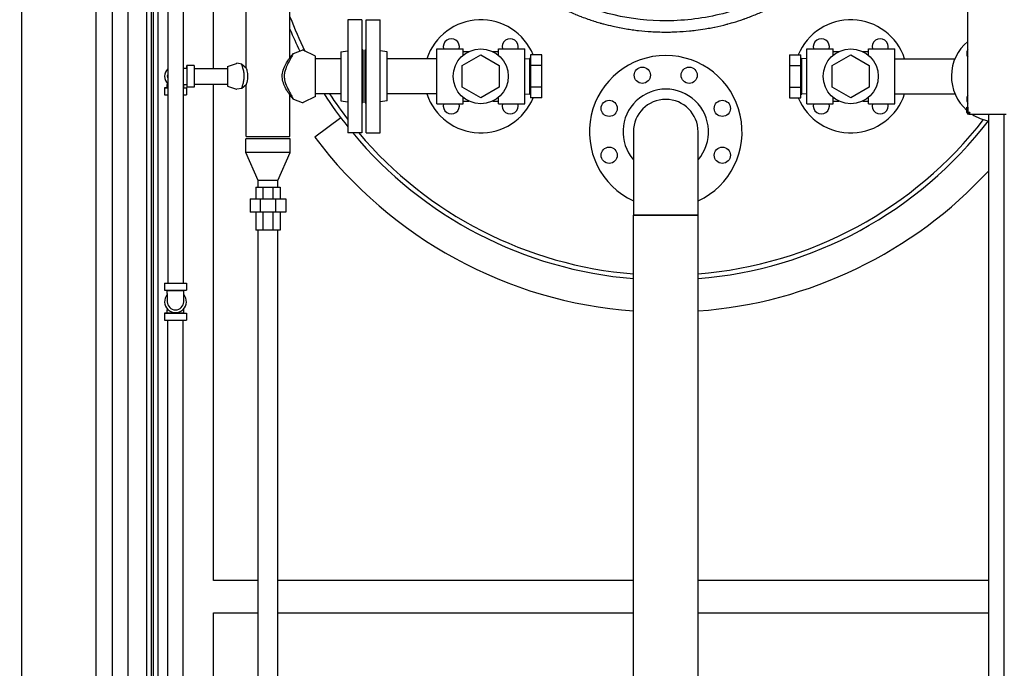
# Model space of a CAD drawing. Header units: inches. Extents: x 36 to 1719, y -84 to 1122.
# Tile 54 of 256: x 333 to 386, y 346 to 381. Entities that reach past the tile are written whole.
import ezdxf

# ---------------------------------------------------------------- set-up
doc = ezdxf.new("R2010")
doc.units = ezdxf.units.IN
doc.header["$LTSCALE"] = 48
doc.header["$MEASUREMENT"] = 0
doc.layers.add('Dimension (ANSI)', color=7, linetype='Continuous', lineweight=25)
doc.layers.add('Visible (ANSI)', color=7, linetype='Continuous', lineweight=30)
doc.styles.add('Note Text (ANSI)', font='tahoma.ttf')
doc.dimstyles.new('Architectural (ANSI)', dxfattribs={"dimscale": 48, "dimtxt": 0.125, "dimasz": 0.098425, "dimexe": 0.125, "dimexo": 0.0625, "dimgap": 0.031496, "dimtad": 0, "dimtih": 1, "dimtoh": 1, "dimdec": 4, "dimrnd": 1e-08, "dimzin": 3, "dimdsep": 46, "dimlunit": 4, "dimtxsty": 'Note Text (ANSI)', "dimcen": 0.09, "dimdle": 0.393701, "dimclrd": 256, "dimclre": 256, "dimclrt": 256, "dimadec": 0, "dimazin": 3, "dimtfac": 0.96, "dimtofl": 0, "dimtmove": 0, "dimatfit": 3, "dimfxl": 1, "dimfrac": 2, "dimtolj": 1, "dimtzin": 12, "dimlwd": -1, "dimlwe": -1, "dimarcsym": 0})

# ---------------------------------------------------------------- blocks, each defined once
blk = doc.blocks.new('*D14')
at = {"layer": 'Defpoints', "color": 0, "transparency": 16777216}
for p in [(253.414, 551.717), (119.711, 239.148), (347.163, 239.148)]:
    blk.add_point(p, dxfattribs=at)
at = {"layer": 'Dimension (ANSI)', "transparency": 16777216}
for p, q in [((250.414, 551.717), (113.711, 551.717)), ((119.711, 546.993), (119.711, 398.948)), ((119.711, 243.872), (119.711, 388.349)), ((344.163, 239.148), (113.711, 239.148))]:
    blk.add_line(p, q, dxfattribs=at)
for points in [[(118.924, 546.993), (120.499, 546.993), (119.711, 551.717)], [(118.924, 243.872), (120.499, 243.872), (119.711, 239.148)]]:
    blk.add_solid(points, dxfattribs=at)
at = {"layer": 'Dimension (ANSI)', "transparency": 16777216, "insert": (99.753, 397.437), "char_height": 6, "attachment_point": 1, "style": 'Note Text (ANSI)'}
blk.add_mtext('\\A1;26\'-0 9/16"', dxfattribs=at)

msp = doc.modelspace()

# ---------------------------------------------------------------- linework, layer by layer
at = {"layer": 'Visible (ANSI)'}
for p, q in [((384.4929, 375.97193), (384.4929, 401.87193)), ((343.7254, 378.34193), (343.7254, 399.50193)), ((345.4754, 378.37505), (345.4754, 399.4688)), ((338.2429, 398.92193), (338.2429, 335.92193)), ((339.0829, 398.92193), (339.0829, 335.92193)), ((341.2429, 398.92193), (341.2429, 366.73943)), ((342.0829, 398.92193), (342.0829, 366.73943)), ((347.8504, 378.92256), (347.8504, 398.92129)), ((333.3504, 331.54693), (333.3504, 390.26568)), ((337.3504, 390.26568), (337.3504, 333.92193)), ((340.1004, 390.26568), (340.1004, 336.81693)), ((340.3504, 390.26568), (340.3504, 336.81693)), ((340.4754, 336.81693), (340.4754, 390.26568)), ((340.7254, 336.81693), (340.7254, 390.26568)), ((351.7279, 380.98193), (350.9779, 380.98193)), ((350.9779, 380.98193), (350.9779, 374.86193)), ((351.7279, 380.98193), (351.7279, 374.86193)), ((351.9729, 380.98193), (352.7229, 380.98193)), ((351.9729, 374.86193), (351.9729, 380.98193)), ((352.7229, 374.86193), (352.7229, 380.98193)), ((347.8793, 378.95801), (348.03433, 379.15157)), ((348.03433, 379.15157), (348.51724, 379.33991)), ((349.2254, 379.01693), (348.56271, 379.33811)), ((349.2254, 376.82693), (349.2254, 379.01693)), ((350.5979, 379.25027), (350.9779, 379.29693)), ((350.5979, 379.25027), (350.5979, 376.59359)), ((351.7879, 379.36193), (351.7279, 379.36193)), ((351.7879, 379.36193), (351.7879, 376.48193)), ((351.9129, 379.36193), (351.9729, 379.36193)), ((351.9129, 376.48193), (351.9129, 379.36193)), ((353.1029, 379.25027), (352.7229, 379.29693)), ((353.1029, 376.59359), (353.1029, 379.25027)), ((355.7829, 379.40693), (357.2109, 379.40693)), ((355.7829, 376.43693), (355.7829, 379.40693)), ((357.1629, 378.49928), (358.1629, 379.07663)), ((357.2109, 379.06163), (357.2109, 379.40693)), ((357.2109, 379.25843), (357.51561, 379.25843)), ((358.1629, 379.07663), (359.1629, 378.49928)), ((358.8102, 379.25843), (359.1149, 379.25843)), ((359.1149, 379.40693), (360.5429, 379.40693)), ((359.1149, 379.06163), (359.1149, 379.40693)), ((360.5429, 376.43693), (360.5429, 379.40693)), ((361.4729, 379.07663), (360.8529, 379.07663)), ((360.8529, 379.07663), (360.8529, 378.49928)), ((361.4729, 378.49928), (361.4729, 379.07663)), ((374.8529, 379.07663), (375.4729, 379.07663)), ((374.8529, 379.07663), (374.8529, 378.49928)), ((375.4729, 378.49928), (375.4729, 379.07663)), ((375.7829, 379.40693), (377.2109, 379.40693)), ((375.7829, 376.43693), (375.7829, 379.40693)), ((377.1629, 378.49928), (378.1629, 379.07663)), ((377.2109, 379.06163), (377.2109, 379.40693)), ((377.2109, 379.25843), (377.51561, 379.25843)), ((378.1629, 379.07663), (379.1629, 378.49928)), ((378.8102, 379.25843), (379.1149, 379.25843)), ((379.1149, 379.40693), (380.5429, 379.40693)), ((379.1149, 379.06163), (379.1149, 379.40693)), ((380.5429, 376.43693), (380.5429, 379.40693)), ((342.2689, 378.36493), (342.2829, 378.51043)), ((342.6629, 378.51043), (342.2829, 378.51043)), ((342.2829, 378.51043), (342.2829, 377.33343)), ((342.6629, 378.51043), (342.6629, 377.33343)), ((344.4754, 378.45093), (344.96607, 378.62346)), ((344.4754, 378.45093), (344.4754, 377.39293)), ((345.24015, 378.57627), (344.98055, 378.62458)), ((345.24015, 378.57627), (345.4754, 378.37505)), ((350.5979, 378.87193), (349.2254, 378.87193)), ((355.7829, 378.87193), (353.1029, 378.87193)), ((357.1629, 377.34458), (357.1629, 378.49928)), ((359.1629, 378.49928), (359.1629, 377.34458)), ((360.5429, 378.87038), (360.79956, 378.8784)), ((360.8529, 378.8784), (360.79956, 378.8784)), ((360.79956, 378.8784), (360.79956, 376.96545)), ((360.8529, 378.49928), (360.8529, 377.34458)), ((361.4729, 378.49928), (360.8529, 378.49928)), ((361.4729, 377.34458), (361.4729, 378.49928)), ((374.8529, 378.49928), (375.4729, 378.49928)), ((374.8529, 378.49928), (374.8529, 377.34458)), ((375.4729, 378.8784), (375.52625, 378.8784)), ((375.4729, 377.34458), (375.4729, 378.49928)), ((375.7829, 378.87038), (375.52625, 378.8784)), ((375.52625, 376.96545), (375.52625, 378.8784)), ((377.1629, 377.34458), (377.1629, 378.49928)), ((379.1629, 378.49928), (379.1629, 377.34458)), ((380.5429, 378.87193), (383.79544, 378.87193)), ((342.1059, 378.36493), (342.0829, 378.36493)), ((342.1059, 378.36493), (342.2689, 378.36493)), ((342.2689, 378.36493), (342.2689, 377.47893)), ((342.6629, 378.34193), (344.4754, 378.34193)), ((341.2199, 377.53452), (341.2199, 377.47893)), ((341.2199, 377.31593), (341.2199, 377.47893)), ((342.0829, 377.47893), (342.1059, 377.47893)), ((342.1059, 377.47893), (342.2689, 377.47893)), ((342.1059, 377.31593), (342.1059, 377.47893)), ((342.2689, 377.47893), (342.2829, 377.33343)), ((342.6629, 377.50193), (344.4754, 377.50193)), ((343.7254, 350.67193), (343.7254, 377.50193)), ((344.4754, 377.39293), (344.96607, 377.22039)), ((345.4754, 377.4688), (345.24015, 377.26758)), ((345.4754, 374.67193), (345.4754, 377.4688)), ((341.2199, 377.31593), (341.0744, 377.30193)), ((341.0744, 377.30193), (341.0744, 376.92193)), ((341.0744, 377.30193), (341.2429, 377.30193)), ((341.0744, 376.92193), (341.2429, 376.92193)), ((341.2199, 377.31593), (341.2429, 377.31593)), ((342.0829, 377.31593), (342.1059, 377.31593)), ((342.0829, 377.30193), (342.2514, 377.30193)), ((342.0829, 376.92193), (342.2514, 376.92193)), ((342.1059, 377.31593), (342.2514, 377.30193)), ((342.2514, 377.30193), (342.2514, 376.92193)), ((342.6629, 377.33343), (342.2829, 377.33343)), ((345.24015, 377.26758), (344.98055, 377.21928)), ((347.8504, 374.67193), (347.8504, 376.92129)), ((348.03433, 376.69229), (347.8793, 376.88585)), ((349.2254, 376.82693), (348.56271, 376.50575)), ((350.5979, 376.97193), (349.2254, 376.97193)), ((355.7829, 376.97193), (353.1029, 376.97193)), ((358.1629, 376.76723), (357.1629, 377.34458)), ((359.1629, 377.34458), (358.1629, 376.76723)), ((360.5429, 376.97347), (360.79956, 376.96545)), ((360.8529, 376.96545), (360.79956, 376.96545)), ((360.8529, 377.34458), (360.8529, 376.76723)), ((361.4729, 377.34458), (360.8529, 377.34458)), ((361.4729, 376.76723), (361.4729, 377.34458)), ((374.8529, 377.34458), (375.4729, 377.34458)), ((374.8529, 377.34458), (374.8529, 376.76723)), ((375.4729, 376.76723), (375.4729, 377.34458)), ((375.4729, 376.96545), (375.52625, 376.96545)), ((375.7829, 376.97347), (375.52625, 376.96545)), ((378.1629, 376.76723), (377.1629, 377.34458)), ((379.1629, 377.34458), (378.1629, 376.76723)), ((380.5429, 376.97193), (383.79544, 376.97193)), ((348.03433, 376.69229), (348.51724, 376.50394)), ((350.5979, 376.59359), (350.9779, 376.54693)), ((351.7879, 376.48193), (351.7279, 376.48193)), ((351.9129, 376.48193), (351.9729, 376.48193)), ((353.1029, 376.59359), (352.7229, 376.54693)), ((355.7829, 376.43693), (357.2109, 376.43693)), ((357.2109, 376.43693), (357.2109, 376.78223)), ((357.2109, 376.58543), (357.51561, 376.58543)), ((358.8102, 376.58543), (359.1149, 376.58543)), ((359.1149, 376.43693), (359.1149, 376.78223)), ((359.1149, 376.43693), (360.5429, 376.43693)), ((361.4729, 376.76723), (360.8529, 376.76723)), ((374.8529, 376.76723), (375.4729, 376.76723)), ((375.7829, 376.43693), (377.2109, 376.43693)), ((377.2109, 376.43693), (377.2109, 376.78223)), ((377.2109, 376.58543), (377.51561, 376.58543)), ((378.8102, 376.58543), (379.1149, 376.58543)), ((379.1149, 376.43693), (379.1149, 376.78223)), ((379.1149, 376.43693), (380.5429, 376.43693)), ((384.4419, 376.24693), (384.4919, 376.24693)), ((384.4419, 375.97193), (384.4419, 376.24693)), ((384.4919, 375.97193), (384.4419, 375.97193)), ((384.4919, 376.24693), (384.4919, 375.97193)), ((384.5929, 375.97193), (384.4929, 375.97193)), ((384.6054, 375.92193), (384.5419, 375.92193)), ((384.5419, 375.87193), (384.6054, 375.87193)), ((384.5929, 375.97193), (384.6054, 375.97193)), ((384.6054, 375.87193), (384.6054, 375.97193)), ((384.6054, 375.87193), (386.55581, 375.87193)), ((385.6229, 338.92693), (385.6229, 375.87193)), ((386.4629, 338.92693), (386.4629, 375.87193)), ((350.59292, 375.682), (349.19531, 374.62882)), ((351.7279, 374.86193), (350.9779, 374.86193)), ((351.9729, 374.86193), (352.7229, 374.86193)), ((366.4129, 374.92193), (366.4129, 370.42193)), ((369.9129, 370.42193), (369.9129, 374.92193)), ((345.4729, 373.79693), (345.4729, 374.54693)), ((347.8529, 374.54693), (345.4729, 374.54693)), ((345.4754, 374.67193), (347.8504, 374.67193)), ((347.8529, 373.79693), (347.8529, 374.54693)), ((346.1379, 372.29693), (345.4729, 373.79693)), ((347.8529, 373.79693), (345.4729, 373.79693)), ((347.1879, 372.29693), (347.8529, 373.79693)), ((346.1379, 371.92193), (346.1379, 372.29693)), ((347.1879, 372.29693), (346.1379, 372.29693)), ((347.1879, 371.92193), (347.1879, 372.29693)), ((346.0133, 371.92193), (346.39383, 371.92193)), ((346.0133, 371.92193), (346.0133, 371.30086)), ((346.39383, 371.30086), (346.39383, 371.92193)), ((346.39383, 371.92193), (346.93198, 371.92193)), ((346.93198, 371.92193), (347.31251, 371.92193)), ((346.93198, 371.92193), (346.93198, 371.30086)), ((347.31251, 371.92193), (347.31251, 371.30086)), ((345.69834, 371.30086), (346.26337, 371.30086)), ((345.69834, 371.30086), (345.69834, 370.57252)), ((346.26337, 370.57252), (346.26337, 371.30086)), ((346.26337, 371.30086), (347.06244, 371.30086)), ((347.06244, 371.30086), (347.62747, 371.30086)), ((347.06244, 371.30086), (347.06244, 370.57252)), ((347.62747, 371.30086), (347.62747, 370.57252)), ((346.26337, 370.57252), (345.69834, 370.57252)), ((346.0133, 370.57252), (346.0133, 369.60795)), ((347.06244, 370.57252), (346.26337, 370.57252)), ((346.39383, 369.60795), (346.39383, 370.57252)), ((346.93198, 370.57252), (346.93198, 369.60795)), ((347.62747, 370.57252), (347.06244, 370.57252)), ((347.31251, 370.57252), (347.31251, 369.60795)), ((369.9129, 370.42193), (366.4129, 370.42193)), ((366.4129, 334.42193), (366.4129, 370.42193)), ((366.4129, 370.42193), (369.9129, 370.42193)), ((369.9129, 334.42193), (369.9129, 370.42193)), ((346.39383, 369.60795), (346.0133, 369.60795)), ((346.1379, 336.81693), (346.1379, 369.60795)), ((346.93198, 369.60795), (346.39383, 369.60795)), ((347.31251, 369.60795), (346.93198, 369.60795)), ((347.1879, 333.18693), (347.1879, 369.60795)), ((341.0744, 366.73943), (341.0744, 366.35943)), ((341.0744, 366.73943), (342.2514, 366.73943)), ((342.2514, 366.73943), (342.2514, 366.35943)), ((341.2199, 366.34543), (341.0744, 366.35943)), ((341.0744, 366.35943), (342.2514, 366.35943)), ((341.2199, 366.34543), (342.1059, 366.34543)), ((341.2199, 366.18243), (341.2199, 366.34543)), ((341.2199, 366.18243), (341.2199, 365.73943)), ((342.1059, 366.34543), (342.2514, 366.35943)), ((342.1059, 366.18243), (342.1059, 366.34543)), ((342.1059, 365.73943), (342.1059, 366.18243)), ((341.2199, 365.13343), (341.0744, 365.11943)), ((341.0744, 365.11943), (341.0744, 364.73943)), ((341.0744, 365.11943), (342.2514, 365.11943)), ((341.2199, 365.35202), (341.2199, 365.29643)), ((341.2199, 365.13343), (341.2199, 365.29643)), ((341.2199, 365.13343), (342.1059, 365.13343)), ((342.1059, 365.29643), (342.1059, 365.35202)), ((342.1059, 365.13343), (342.1059, 365.29643)), ((342.1059, 365.13343), (342.2514, 365.11943)), ((342.2514, 365.11943), (342.2514, 364.73943)), ((341.0744, 364.73943), (342.2514, 364.73943)), ((341.2429, 336.25693), (341.2429, 364.73943)), ((342.0829, 336.25693), (342.0829, 364.73943)), ((346.1379, 350.67193), (343.7254, 350.67193)), ((366.4129, 350.67193), (347.1879, 350.67193)), ((385.6229, 350.67193), (369.9129, 350.67193)), ((343.7254, 348.92193), (346.1379, 348.92193)), ((343.7254, 339.10193), (343.7254, 348.92193)), ((347.1879, 348.92193), (366.4129, 348.92193)), ((369.9129, 348.92193), (385.6229, 348.92193))]:
    msp.add_line(p, q, dxfattribs=at)
for centre, radius in [((358.1629, 377.92193), 1.485), ((378.1629, 377.92193), 1.485), ((366.89622, 377.97997), 0.4375), ((369.42959, 377.97997), 0.4375), ((365.10486, 376.18861), 0.4375), ((371.22095, 376.18861), 0.4375), ((365.10486, 373.65525), 0.4375), ((371.22095, 373.65525), 0.4375)]:
    msp.add_circle(centre, radius, dxfattribs=at)
for centre, radius, start, end in [((368.1629, 388.92193), 21.75, 200.947558, 206.285587), ((358.1629, 377.92193), 3.06, 22.169825, 161.913195), ((378.1629, 377.92193), 3.06, 18.086805, 157.830175), ((368.1629, 388.92193), 22, 202.587288, 205.970042), ((368.1629, 388.92193), 22, 202.587288, 205.970042), ((356.57191, 379.51292), 0.4375, 345.979831, 194.020169), ((359.75389, 379.51292), 0.4375, 345.979831, 194.020169), ((376.57191, 379.51292), 0.4375, 345.979831, 194.020169), ((379.75389, 379.51292), 0.4375, 345.979831, 194.020169), ((386.0429, 377.92193), 2.44, 129.438225, 228.99328), ((348.5379, 379.28693), 0.05688, 64.142453, 111.307286), ((368.1629, 374.92193), 4.125, 295.102721, 244.897279), ((384.80547, 379.15936), 0.375, 146.460145, 213.539855), ((344.9754, 378.59693), 0.02813, 79.459068, 109.373004), ((341.6629, 377.92193), 0.5885, 135.53503, 224.46497), ((341.6629, 377.92193), 0.443, 161.456281, 198.543719), ((344.9754, 377.24693), 0.02813, 250.626996, 280.540932), ((368.1629, 388.92193), 22, 212.900503, 218.635262), ((368.1629, 388.92193), 22, 212.900503, 218.635262), ((368.1629, 388.92193), 21.75, 213.327594, 217.803746), ((358.1629, 377.92193), 3.06, 198.086805, 337.830175), ((368.1629, 374.92193), 2.31, 319.250946, 220.749054), ((378.1629, 377.92193), 3.06, 202.169825, 341.913195), ((384.80547, 376.68449), 0.375, 146.460145, 213.539855), ((348.5379, 376.55693), 0.05688, 248.692714, 295.857547), ((356.57191, 376.33094), 0.4375, 165.979831, 14.020169), ((359.75389, 376.33094), 0.4375, 165.979831, 14.020169), ((368.1629, 374.92193), 1.75, 0, 180), ((368.1629, 374.92193), 1.75, 0, 180), ((376.57191, 376.33094), 0.4375, 165.979831, 14.020169), ((379.75389, 376.33094), 0.4375, 165.979831, 14.020169), ((384.5419, 375.97193), 0.1, 180, 270), ((386.0429, 377.92193), 2.44, 230.531364, 230.561775), ((384.5419, 375.97193), 0.05, 180, 270), ((386.0429, 377.92193), 2.44, 233.051901, 233.904043), ((386.0429, 377.92193), 2.44, 237.157435, 260.088248), ((368.1629, 388.92193), 21.75, 274.614994, 322.177098), ((368.1629, 388.92193), 22, 274.562439, 322.471901), ((368.1629, 388.92193), 22, 274.562439, 322.471901), ((368.1629, 388.92193), 22, 219.724064, 265.437561), ((368.1629, 388.92193), 22, 219.724064, 265.437561), ((368.1629, 388.92193), 21.75, 220.273486, 265.385006), ((368.1629, 388.92193), 23.75, 217, 265.774376), ((368.1629, 388.92193), 23.75, 274.225624, 317.32056), ((341.6629, 365.73943), 0.5885, 138.830136, 41.169864), ((341.6629, 365.73943), 0.443, 180, 0)]:
    msp.add_arc(centre, radius, start, end, dxfattribs=at)
for points, knots in [([(357.89335, 386.75455), (357.90716, 386.7111), (357.92138, 386.66778), (357.936, 386.62459), (357.93863, 386.6168), (357.94128, 386.60902), (357.94394, 386.60124), (357.96079, 386.55198), (357.97817, 386.5029), (357.99606, 386.45399), (357.99907, 386.44575), (358.0021, 386.43751), (358.00515, 386.42927), (358.044, 386.32422), (358.08522, 386.22002), (358.12871, 386.11682), (358.13259, 386.10761), (358.1365, 386.09841), (358.14041, 386.08921), (358.16022, 386.04273), (358.18049, 385.99646), (358.20121, 385.9504), (358.20555, 385.94074), (358.20992, 385.93108), (358.21431, 385.92143), (358.28538, 385.76518), (358.36165, 385.61145), (358.4427, 385.46066), (358.44841, 385.45004), (358.45414, 385.43943), (358.4599, 385.42884), (358.5124, 385.33222), (358.56686, 385.23683), (358.62314, 385.14277), (358.62956, 385.13205), (358.63599, 385.12135), (358.64246, 385.11066), (358.69349, 385.02625), (358.746, 384.94293), (358.79987, 384.86076), (358.81436, 384.83865), (358.82894, 384.81663), (358.84363, 384.79469), (358.90094, 384.70907), (358.96, 384.62433), (359.02073, 384.54054), (359.02838, 384.52998), (359.03607, 384.51943), (359.04377, 384.5089), (359.10624, 384.42356), (359.17032, 384.33939), (359.23592, 384.25646), (359.24436, 384.24579), (359.25282, 384.23514), (359.26131, 384.22451), (359.40223, 384.04807), (359.55, 383.87732), (359.70354, 383.7128), (359.71335, 383.70228), (359.72319, 383.69179), (359.73305, 383.68132), (359.80583, 383.60408), (359.87988, 383.52823), (359.95506, 383.45381), (359.96531, 383.44367), (359.97557, 383.43356), (359.98585, 383.42348), (360.07724, 383.33387), (360.17029, 383.24637), (360.26475, 383.16104), (360.33909, 383.09388), (360.4146, 383.02782), (360.49121, 382.96288), (360.50153, 382.95412), (360.51188, 382.94539), (360.52224, 382.93668), (360.60524, 382.86691), (360.6895, 382.79846), (360.77491, 382.73139), (360.78535, 382.72319), (360.7958, 382.71502), (360.80627, 382.70686), (360.90485, 382.63008), (361.00493, 382.55513), (361.10634, 382.48206), (361.1937, 382.41911), (361.28206, 382.35755), (361.37125, 382.29746), (361.38215, 382.29011), (361.39307, 382.28278), (361.404, 382.27548), (361.42002, 382.26478), (361.43606, 382.25412), (361.45213, 382.24351), (361.52852, 382.19307), (361.60549, 382.14369), (361.68297, 382.09539), (361.69394, 382.08854), (361.70493, 382.08172), (361.71592, 382.07493), (361.81235, 382.0153), (361.90956, 381.95731), (362.00743, 381.90099), (362.10654, 381.84395), (362.20665, 381.78843), (362.30766, 381.73443), (362.31816, 381.72883), (362.32866, 381.72323), (362.33918, 381.71766), (362.43163, 381.66862), (362.52484, 381.62087), (362.61872, 381.57442), (362.62897, 381.56935), (362.63922, 381.5643), (362.64948, 381.55926), (362.84982, 381.46089), (363.05317, 381.36841), (363.25882, 381.28193), (363.26849, 381.27786), (363.27817, 381.27381), (363.28785, 381.26977), (363.38711, 381.22834), (363.4869, 381.1883), (363.58713, 381.14966), (363.59637, 381.14609), (363.60562, 381.14254), (363.61487, 381.139), (363.72868, 381.09545), (363.84304, 381.0537), (363.95783, 381.01374), (364.05752, 380.97904), (364.15772, 380.94563), (364.25837, 380.91352), (364.26636, 380.91097), (364.27434, 380.90843), (364.28233, 380.9059), (364.38794, 380.87244), (364.49404, 380.84041), (364.60056, 380.80981), (364.60789, 380.80771), (364.61523, 380.80561), (364.62257, 380.80351), (364.68229, 380.78648), (364.74213, 380.76989), (364.80209, 380.75375), (364.96593, 380.70966), (365.13067, 380.66892), (365.29614, 380.63151), (365.30217, 380.63015), (365.3082, 380.62879), (365.31423, 380.62743), (365.42545, 380.60246), (365.53699, 380.57899), (365.64877, 380.55703), (365.65418, 380.55597), (365.65958, 380.55491), (365.66499, 380.55386), (365.78683, 380.53008), (365.90896, 380.5081), (366.03126, 380.4879), (366.13554, 380.47067), (366.24004, 380.45473), (366.34475, 380.44006), (366.34879, 380.4395), (366.35284, 380.43893), (366.35689, 380.43837), (366.46678, 380.42308), (366.57688, 380.40921), (366.68715, 380.39674), (366.69047, 380.39636), (366.69379, 380.39599), (366.69711, 380.39561), (366.92279, 380.37027), (367.14919, 380.35081), (367.37595, 380.33723), (367.37775, 380.33712), (367.37956, 380.33701), (367.38137, 380.33691), (367.49473, 380.33017), (367.60818, 380.32489), (367.72167, 380.32109), (367.72269, 380.32106), (367.72371, 380.32102), (367.72474, 380.32099), (367.87039, 380.31614), (368.01611, 380.31372), (368.1618, 380.3137), (368.2453, 380.3137), (368.32881, 380.31448), (368.4123, 380.31606), (368.41288, 380.31607), (368.41347, 380.31609), (368.41406, 380.3161), (368.52804, 380.31827), (368.642, 380.32192), (368.75588, 380.32705), (368.75728, 380.32712), (368.75867, 380.32718), (368.76006, 380.32724), (368.98744, 380.33756), (369.21443, 380.35377), (369.44095, 380.3759), (369.44395, 380.37619), (369.44696, 380.37649), (369.44996, 380.37678), (369.56078, 380.38769), (369.67147, 380.40001), (369.782, 380.41375), (369.78573, 380.41422), (369.78947, 380.41468), (369.7932, 380.41515), (369.96018, 380.43606), (370.12678, 380.46021), (370.2928, 380.48761), (370.34828, 380.49676), (370.40372, 380.50629), (370.45911, 380.51618), (370.46414, 380.51707), (370.46916, 380.51797), (370.47418, 380.51888), (370.58121, 380.53811), (370.68804, 380.55872), (370.79462, 380.58071), (370.80017, 380.58185), (370.80572, 380.583), (370.81126, 380.58415), (371.02783, 380.62912), (371.24333, 380.67976), (371.45729, 380.73607), (371.46397, 380.73783), (371.47065, 380.73959), (371.47732, 380.74136), (371.49279, 380.74546), (371.50826, 380.74959), (371.52371, 380.75375), (371.61064, 380.77715), (371.6973, 380.80148), (371.78366, 380.82675), (371.79099, 380.82889), (371.79831, 380.83104), (371.80564, 380.8332), (371.99356, 380.88857), (372.18006, 380.94839), (372.3648, 381.01264), (372.38485, 381.01961), (372.40488, 381.02663), (372.42489, 381.03371), (372.43366, 381.03681), (372.44243, 381.03992), (372.4512, 381.04305), (372.54771, 381.07744), (372.6439, 381.11311), (372.73971, 381.15005), (372.74907, 381.15367), (372.75844, 381.15729), (372.76779, 381.16093), (372.96609, 381.23798), (373.16268, 381.32053), (373.35691, 381.40853), (373.36694, 381.41308), (373.37696, 381.41764), (373.38698, 381.42221), (373.47795, 381.46375), (373.5684, 381.50648), (373.65825, 381.5504), (373.66849, 381.55541), (373.67871, 381.56042), (373.68893, 381.56546), (373.88118, 381.66015), (374.07066, 381.76031), (374.25662, 381.86572), (374.26737, 381.87181), (374.2781, 381.87791), (374.28882, 381.88404), (374.29764, 381.88908), (374.30645, 381.89413), (374.31526, 381.89919), (374.39476, 381.94491), (374.47384, 381.99173), (374.55241, 382.03963), (374.56346, 382.04637), (374.57451, 382.05313), (374.58554, 382.05991), (374.68242, 382.11946), (374.77851, 382.18067), (374.87368, 382.24351), (374.95793, 382.29914), (375.04146, 382.35605), (375.12417, 382.41422), (375.13522, 382.42199), (375.14626, 382.42978), (375.15728, 382.4376), (375.17777, 382.45213), (375.1982, 382.46673), (375.21858, 382.48142), (375.27921, 382.52509), (375.33936, 382.56944), (375.39901, 382.61446), (375.40989, 382.62267), (375.42075, 382.63089), (375.43159, 382.63915), (375.60008, 382.76739), (375.76444, 382.90096), (375.92387, 383.0395), (375.93435, 383.0486), (375.9448, 383.05772), (375.95523, 383.06687), (375.99046, 383.09775), (376.02544, 383.12887), (376.06017, 383.16023), (376.098, 383.19439), (376.13561, 383.22891), (376.17298, 383.26378), (376.18329, 383.2734), (376.19358, 383.28304), (376.20385, 383.29272), (376.35536, 383.43536), (376.50286, 383.58377), (376.64541, 383.73769), (376.65458, 383.74759), (376.66373, 383.75752), (376.67286, 383.76746), (376.73888, 383.8394), (376.80386, 383.91256), (376.86757, 383.98676), (376.87591, 383.99647), (376.88423, 384.0062), (376.89252, 384.01595), (377.03237, 384.18028), (377.16597, 384.3496), (377.29251, 384.52324), (377.2997, 384.53311), (377.30687, 384.543), (377.31402, 384.5529), (377.37145, 384.63243), (377.42739, 384.71286), (377.48179, 384.79411), (377.48532, 384.79938), (377.48884, 384.80466), (377.49236, 384.80994), (377.49942, 384.82054), (377.50646, 384.83115), (377.51348, 384.84179), (377.51755, 384.84797), (377.52161, 384.85415), (377.52567, 384.86033), (377.64168, 385.03729), (377.75147, 385.21974), (377.85402, 385.40704), (377.86015, 385.41825), (377.86627, 385.42948), (377.87235, 385.44072), (377.92169, 385.53189), (377.96932, 385.62419), (378.01512, 385.71753), (378.02042, 385.72832), (378.02569, 385.73913), (378.03094, 385.74996), (378.12726, 385.94861), (378.21532, 386.15191), (378.29427, 386.35899), (378.29766, 386.36787), (378.30103, 386.37676), (378.30438, 386.38565), (378.3421, 386.48575), (378.37774, 386.58684), (378.41104, 386.68827), (378.41354, 386.69588), (378.41603, 386.7035), (378.4185, 386.71112), (378.42369, 386.7271), (378.42882, 386.74308), (378.4339, 386.75908), (378.49617, 386.95543), (378.55035, 387.1549), (378.59591, 387.35659), (378.59725, 387.36253), (378.59858, 387.36847), (378.59991, 387.37441), (378.62366, 387.48083), (378.64501, 387.58786), (378.66391, 387.69537), (378.66482, 387.70059), (378.66574, 387.70582), (378.66664, 387.71105), (378.69582, 387.87922), (378.71898, 388.04854), (378.73599, 388.21848), (378.73632, 388.22179), (378.73665, 388.22509), (378.73697, 388.22839), (378.7426, 388.28539), (378.74753, 388.34246), (378.75177, 388.39958), (378.75195, 388.40207), (378.75213, 388.40456), (378.75232, 388.40705), (378.76098, 388.52551), (378.76666, 388.64416), (378.76933, 388.76284), (378.76935, 388.7636), (378.76937, 388.76436), (378.76939, 388.76513), (378.7706, 388.81985), (378.77118, 388.87458), (378.77112, 388.92929), (378.77112, 388.93431), (378.77111, 388.93933), (378.77109, 388.94435), (378.77071, 389.06349), (378.76731, 389.18297), (378.76085, 389.30266), (378.76073, 389.30482), (378.76061, 389.30699), (378.76049, 389.30915), (378.75733, 389.36666), (378.75346, 389.42417), (378.7489, 389.48154), (378.74864, 389.48486), (378.74837, 389.48818), (378.7481, 389.49149), (378.73871, 389.60754), (378.72647, 389.72317), (378.71142, 389.83826), (378.71076, 389.84338), (378.71008, 389.84849), (378.7094, 389.85361), (378.70219, 389.90783), (378.69437, 389.96193), (378.68593, 390.0159), (378.68503, 390.02162), (378.68413, 390.02735), (378.68322, 390.03307), (378.66531, 390.14578), (378.64472, 390.25788), (378.62152, 390.36925), (378.62019, 390.37563), (378.61885, 390.38201), (378.61751, 390.38839), (378.60647, 390.44068), (378.59485, 390.49281), (378.58267, 390.54477), (378.58111, 390.55143), (378.57954, 390.55809), (378.57796, 390.56474), (378.55177, 390.67501), (378.52304, 390.78449), (378.49184, 390.89305), (378.48977, 390.90025), (378.48769, 390.90745), (378.4856, 390.91464), (378.47091, 390.96518), (378.45568, 391.01551), (378.43994, 391.06563), (378.4376, 391.07306), (378.43526, 391.08048), (378.4329, 391.0879), (378.4321, 391.09042), (378.4313, 391.09294), (378.4305, 391.09546), (378.37897, 391.25705), (378.32168, 391.41743), (378.2588, 391.57611), (378.25541, 391.58467), (378.252, 391.59322), (378.24857, 391.60177), (378.20717, 391.70516), (378.16339, 391.80781), (378.11732, 391.9096), (378.1129, 391.91936), (378.10846, 391.92912), (378.104, 391.93886), (378.00825, 392.14805), (377.9034, 392.3522), (377.79053, 392.55053), (377.78422, 392.56163), (377.77788, 392.57272), (377.77151, 392.58378), (377.7183, 392.67625), (377.66335, 392.76744), (377.60678, 392.85728), (377.59995, 392.86813), (377.5931, 392.87896), (377.58622, 392.88977), (377.56627, 392.92112), (377.54612, 392.95231), (377.52579, 392.98333), (377.51028, 393.007), (377.49465, 393.03056), (377.47892, 393.05403), (377.38918, 393.18788), (377.29529, 393.31942), (377.19757, 393.44835), (377.18989, 393.45848), (377.18219, 393.46859), (377.17447, 393.47868), (377.10897, 393.56429), (377.04179, 393.64873), (376.97302, 393.73192), (376.9647, 393.74199), (376.95636, 393.75204), (376.94799, 393.76207), (376.80086, 393.93845), (376.64656, 394.10919), (376.48647, 394.27343), (376.47667, 394.28349), (376.46684, 394.29353), (376.45699, 394.30354), (376.38097, 394.38082), (376.30373, 394.45657), (376.22542, 394.53077), (376.21513, 394.54052), (376.20482, 394.55024), (376.1945, 394.55993), (376.14909, 394.60256), (376.10333, 394.64468), (376.05724, 394.68626), (375.93136, 394.79985), (375.8022, 394.91026), (375.67015, 395.01731), (375.65968, 395.0258), (375.64919, 395.03427), (375.63868, 395.04272), (375.55259, 395.11193), (375.46529, 395.17971), (375.3769, 395.24604), (375.36627, 395.25401), (375.35563, 395.26197), (375.34497, 395.2699), (375.30334, 395.30088), (375.26147, 395.33153), (375.21938, 395.36186), (375.10571, 395.44376), (374.99039, 395.52328), (374.87368, 395.60035), (374.8437, 395.62014), (374.81363, 395.63977), (374.78347, 395.65924), (374.77254, 395.6663), (374.76159, 395.67334), (374.75064, 395.68036), (374.66292, 395.73653), (374.57447, 395.79133), (374.4854, 395.84474), (374.4745, 395.85128), (374.46359, 395.85779), (374.45267, 395.86429), (374.40687, 395.89153), (374.36091, 395.91841), (374.31481, 395.94492), (374.16792, 396.02938), (374.0188, 396.11054), (373.86781, 396.1883), (373.85738, 396.19367), (373.84695, 396.19902), (373.8365, 396.20436), (373.74139, 396.25296), (373.64555, 396.30021), (373.54907, 396.3461), (373.53887, 396.35095), (373.52867, 396.35578), (373.51847, 396.3606), (373.31282, 396.45766), (373.10429, 396.54855), (372.89363, 396.6332), (372.88412, 396.63702), (372.87461, 396.64083), (372.8651, 396.64462), (372.76309, 396.6853), (372.6606, 396.72452), (372.55771, 396.76228), (372.54875, 396.76557), (372.53979, 396.76885), (372.53082, 396.77212), (372.47567, 396.79221), (372.4204, 396.81188), (372.36504, 396.83114), (372.20179, 396.88791), (372.03719, 396.94122), (371.87146, 396.99106), (371.86389, 396.99334), (371.85631, 396.99561), (371.84873, 396.99787), (371.74084, 397.03009), (371.63248, 397.06083), (371.52371, 397.0901), (371.52311, 397.09026), (371.52251, 397.09042), (371.52192, 397.09059), (371.51495, 397.09246), (371.50798, 397.09433), (371.50101, 397.09619), (371.27947, 397.15536), (371.05623, 397.20843), (370.83182, 397.25542), (370.82602, 397.25663), (370.82022, 397.25784), (370.81442, 397.25905), (370.70732, 397.28132), (370.59995, 397.3022), (370.49237, 397.3217), (370.48724, 397.32263), (370.48211, 397.32355), (370.47699, 397.32447), (370.41543, 397.33555), (370.3538, 397.34618), (370.29212, 397.35636), (370.13083, 397.38297), (369.96903, 397.40651), (369.80688, 397.42698), (369.80332, 397.42743), (369.79976, 397.42788), (369.79619, 397.42833), (369.68479, 397.44231), (369.57325, 397.45483), (369.46152, 397.46593), (369.45883, 397.4662), (369.45613, 397.46646), (369.45344, 397.46673), (369.22533, 397.48923), (368.99649, 397.50575), (368.7673, 397.51628), (368.76624, 397.51633), (368.76518, 397.51638), (368.76412, 397.51643), (368.64919, 397.52168), (368.53417, 397.52542), (368.41912, 397.52766), (368.41882, 397.52767), (368.41851, 397.52767), (368.41821, 397.52768), (368.33335, 397.52932), (368.24847, 397.53015), (368.1636, 397.53015), (368.16337, 397.53015), (368.16314, 397.53015), (368.1629, 397.53015)], [0, 0, 0, 0, 0.002224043, 0.002224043, 0.002224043, 0.002624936, 0.002624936, 0.002624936, 0.005164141, 0.005164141, 0.005164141, 0.005592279, 0.005592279, 0.005592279, 0.011053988, 0.011053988, 0.011053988, 0.011541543, 0.011541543, 0.011541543, 0.014005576, 0.014005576, 0.014005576, 0.014522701, 0.014522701, 0.014522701, 0.022898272, 0.022898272, 0.022898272, 0.0234883, 0.0234883, 0.0234883, 0.02886948, 0.02886948, 0.02886948, 0.029482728, 0.029482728, 0.029482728, 0.034326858, 0.034326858, 0.034326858, 0.035629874, 0.035629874, 0.035629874, 0.040715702, 0.040715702, 0.040715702, 0.041356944, 0.041356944, 0.041356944, 0.046555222, 0.046555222, 0.046555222, 0.047224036, 0.047224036, 0.047224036, 0.058326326, 0.058326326, 0.058326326, 0.059035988, 0.059035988, 0.059035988, 0.064273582, 0.064273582, 0.064273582, 0.064986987, 0.064986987, 0.064986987, 0.071327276, 0.071327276, 0.071327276, 0.076316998, 0.076316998, 0.076316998, 0.07698963, 0.07698963, 0.07698963, 0.0823757, 0.0823757, 0.0823757, 0.083033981, 0.083033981, 0.083033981, 0.089230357, 0.089230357, 0.089230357, 0.094568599, 0.094568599, 0.094568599, 0.095221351, 0.095221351, 0.095221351, 0.096177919, 0.096177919, 0.096177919, 0.100724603, 0.100724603, 0.100724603, 0.101368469, 0.101368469, 0.101368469, 0.107015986, 0.107015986, 0.107015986, 0.112735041, 0.112735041, 0.112735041, 0.113329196, 0.113329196, 0.113329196, 0.11855404, 0.11855404, 0.11855404, 0.119124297, 0.119124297, 0.119124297, 0.130256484, 0.130256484, 0.130256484, 0.130779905, 0.130779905, 0.130779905, 0.136147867, 0.136147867, 0.136147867, 0.136642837, 0.136642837, 0.136642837, 0.142733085, 0.142733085, 0.142733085, 0.148022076, 0.148022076, 0.148022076, 0.148441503, 0.148441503, 0.148441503, 0.153987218, 0.153987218, 0.153987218, 0.15436906, 0.15436906, 0.15436906, 0.157476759, 0.157476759, 0.157476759, 0.165968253, 0.165968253, 0.165968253, 0.166277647, 0.166277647, 0.166277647, 0.171984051, 0.171984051, 0.171984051, 0.172259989, 0.172259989, 0.172259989, 0.178478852, 0.178478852, 0.178478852, 0.183780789, 0.183780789, 0.183780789, 0.18398582, 0.18398582, 0.18398582, 0.189549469, 0.189549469, 0.189549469, 0.189716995, 0.189716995, 0.189716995, 0.201102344, 0.201102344, 0.201102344, 0.201193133, 0.201193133, 0.201193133, 0.206884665, 0.206884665, 0.206884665, 0.206935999, 0.206935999, 0.206935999, 0.214240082, 0.214240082, 0.214240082, 0.218425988, 0.218425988, 0.218425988, 0.218455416, 0.218455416, 0.218455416, 0.224170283, 0.224170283, 0.224170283, 0.224240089, 0.224240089, 0.224240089, 0.235651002, 0.235651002, 0.235651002, 0.235802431, 0.235802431, 0.235802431, 0.241385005, 0.241385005, 0.241385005, 0.241573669, 0.241573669, 0.241573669, 0.250008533, 0.250008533, 0.250008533, 0.252827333, 0.252827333, 0.252827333, 0.253083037, 0.253083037, 0.253083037, 0.258530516, 0.258530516, 0.258530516, 0.258814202, 0.258814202, 0.258814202, 0.269885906, 0.269885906, 0.269885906, 0.270231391, 0.270231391, 0.270231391, 0.271032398, 0.271032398, 0.271032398, 0.275537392, 0.275537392, 0.275537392, 0.27591954, 0.27591954, 0.27591954, 0.285727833, 0.285727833, 0.285727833, 0.286791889, 0.286791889, 0.286791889, 0.287258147, 0.287258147, 0.287258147, 0.292391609, 0.292391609, 0.292391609, 0.292893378, 0.292893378, 0.292893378, 0.303526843, 0.303526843, 0.303526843, 0.304075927, 0.304075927, 0.304075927, 0.309062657, 0.309062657, 0.309062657, 0.309630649, 0.309630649, 0.309630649, 0.320315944, 0.320315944, 0.320315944, 0.320933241, 0.320933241, 0.320933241, 0.321441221, 0.321441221, 0.321441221, 0.326027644, 0.326027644, 0.326027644, 0.32667279, 0.32667279, 0.32667279, 0.332337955, 0.332337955, 0.332337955, 0.337353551, 0.337353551, 0.337353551, 0.338023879, 0.338023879, 0.338023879, 0.339269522, 0.339269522, 0.339269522, 0.342975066, 0.342975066, 0.342975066, 0.343650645, 0.343650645, 0.343650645, 0.354150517, 0.354150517, 0.354150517, 0.35484037, 0.35484037, 0.35484037, 0.357169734, 0.357169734, 0.357169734, 0.359707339, 0.359707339, 0.359707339, 0.360407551, 0.360407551, 0.360407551, 0.370732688, 0.370732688, 0.370732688, 0.371396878, 0.371396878, 0.371396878, 0.376200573, 0.376200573, 0.376200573, 0.376829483, 0.376829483, 0.376829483, 0.387430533, 0.387430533, 0.387430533, 0.388033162, 0.388033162, 0.388033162, 0.392875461, 0.392875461, 0.392875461, 0.393189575, 0.393189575, 0.393189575, 0.393819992, 0.393819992, 0.393819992, 0.394185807, 0.394185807, 0.394185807, 0.404649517, 0.404649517, 0.404649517, 0.405275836, 0.405275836, 0.405275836, 0.410353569, 0.410353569, 0.410353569, 0.410940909, 0.410940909, 0.410940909, 0.421719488, 0.421719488, 0.421719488, 0.422181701, 0.422181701, 0.422181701, 0.427383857, 0.427383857, 0.427383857, 0.427774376, 0.427774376, 0.427774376, 0.428593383, 0.428593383, 0.428593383, 0.43864736, 0.43864736, 0.43864736, 0.438943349, 0.438943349, 0.438943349, 0.444244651, 0.444244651, 0.444244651, 0.444502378, 0.444502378, 0.444502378, 0.452791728, 0.452791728, 0.452791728, 0.452952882, 0.452952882, 0.452952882, 0.455732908, 0.455732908, 0.455732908, 0.455854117, 0.455854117, 0.455854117, 0.461619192, 0.461619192, 0.461619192, 0.46165627, 0.46165627, 0.46165627, 0.464314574, 0.464314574, 0.464314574, 0.464558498, 0.464558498, 0.464558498, 0.470345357, 0.470345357, 0.470345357, 0.470449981, 0.470449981, 0.470449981, 0.473230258, 0.473230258, 0.473230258, 0.473390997, 0.473390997, 0.473390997, 0.479015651, 0.479015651, 0.479015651, 0.479265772, 0.479265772, 0.479265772, 0.481917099, 0.481917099, 0.481917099, 0.48219846, 0.48219846, 0.48219846, 0.487738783, 0.487738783, 0.487738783, 0.48805628, 0.48805628, 0.48805628, 0.490659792, 0.490659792, 0.490659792, 0.490993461, 0.490993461, 0.490993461, 0.496523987, 0.496523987, 0.496523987, 0.496890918, 0.496890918, 0.496890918, 0.499468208, 0.499468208, 0.499468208, 0.499850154, 0.499850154, 0.499850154, 0.499979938, 0.499979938, 0.499979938, 0.508303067, 0.508303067, 0.508303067, 0.508752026, 0.508752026, 0.508752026, 0.514181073, 0.514181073, 0.514181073, 0.514701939, 0.514701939, 0.514701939, 0.525883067, 0.525883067, 0.525883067, 0.526508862, 0.526508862, 0.526508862, 0.531739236, 0.531739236, 0.531739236, 0.532370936, 0.532370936, 0.532370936, 0.534203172, 0.534203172, 0.534203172, 0.53560091, 0.53560091, 0.53560091, 0.54357444, 0.54357444, 0.54357444, 0.544200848, 0.544200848, 0.544200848, 0.549512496, 0.549512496, 0.549512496, 0.550155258, 0.550155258, 0.550155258, 0.561458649, 0.561458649, 0.561458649, 0.562151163, 0.562151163, 0.562151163, 0.56749686, 0.56749686, 0.56749686, 0.568198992, 0.568198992, 0.568198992, 0.571287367, 0.571287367, 0.571287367, 0.579722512, 0.579722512, 0.579722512, 0.580391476, 0.580391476, 0.580391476, 0.585872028, 0.585872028, 0.585872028, 0.586530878, 0.586530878, 0.586530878, 0.589104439, 0.589104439, 0.589104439, 0.596053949, 0.596053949, 0.596053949, 0.597838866, 0.597838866, 0.597838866, 0.59848592, 0.59848592, 0.59848592, 0.603666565, 0.603666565, 0.603666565, 0.604300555, 0.604300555, 0.604300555, 0.606959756, 0.606959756, 0.606959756, 0.61543175, 0.61543175, 0.61543175, 0.616016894, 0.616016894, 0.616016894, 0.621344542, 0.621344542, 0.621344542, 0.621907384, 0.621907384, 0.621907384, 0.633246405, 0.633246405, 0.633246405, 0.63375808, 0.63375808, 0.63375808, 0.63924385, 0.63924385, 0.63924385, 0.639721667, 0.639721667, 0.639721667, 0.642660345, 0.642660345, 0.642660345, 0.651325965, 0.651325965, 0.651325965, 0.651722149, 0.651722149, 0.651722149, 0.657359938, 0.657359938, 0.657359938, 0.657390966, 0.657390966, 0.657390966, 0.657752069, 0.657752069, 0.657752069, 0.669228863, 0.669228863, 0.669228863, 0.669525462, 0.669525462, 0.669525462, 0.675001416, 0.675001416, 0.675001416, 0.67526241, 0.67526241, 0.67526241, 0.678395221, 0.678395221, 0.678395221, 0.68658714, 0.68658714, 0.68658714, 0.686767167, 0.686767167, 0.686767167, 0.692394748, 0.692394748, 0.692394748, 0.692530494, 0.692530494, 0.692530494, 0.70401964, 0.70401964, 0.70401964, 0.704072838, 0.704072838, 0.704072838, 0.709834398, 0.709834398, 0.709834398, 0.709849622, 0.709849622, 0.709849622, 0.714099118, 0.714099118, 0.714099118, 0.714110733, 0.714110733, 0.714110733, 0.714110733]), ([(358.1629, 388.92193), (358.1629, 388.27813), (358.26016, 387.63454), (358.6385, 386.39509), (358.91822, 385.79914), (359.66578, 384.63977), (360.14679, 384.08283), (361.2925, 383.05721), (361.96685, 382.59625), (363.52714, 381.78521), (364.42906, 381.45643), (366.29118, 381.02524), (367.24981, 380.91858), (369.23463, 380.92568), (370.26056, 381.05588), (372.20047, 381.55524), (373.11611, 381.91966), (374.7977, 382.87026), (375.55924, 383.462), (376.7906, 384.78771), (377.27306, 385.51323), (377.91408, 386.99243), (378.09781, 387.73711), (378.19479, 389.17981), (378.12906, 389.87597), (377.78057, 391.22564), (377.49781, 391.87874), (376.73816, 393.10481), (376.25887, 393.67662), (375.07643, 394.76076), (374.35301, 395.25719), (372.75242, 396.0755), (371.87214, 396.3932), (369.97785, 396.83167), (368.95892, 396.93777), (366.94367, 396.90253), (365.94743, 396.76517), (364.0088, 396.25005), (363.07014, 395.86318), (361.39312, 394.87616), (360.65182, 394.2794), (359.44648, 392.93673), (358.97479, 392.19572), (358.52787, 391.09514), (358.42489, 390.77657), (358.2248, 389.95045), (358.1629, 389.43622), (358.1629, 388.92193)], [-6.28318531, -6.28318531, -6.28318531, -6.28318531, -6.05008592, -6.05008592, -5.81833137, -5.81833137, -5.56784523, -5.56784523, -5.30152743, -5.30152743, -5.00175331, -5.00175331, -4.70778552, -4.70778552, -4.3927688, -4.3927688, -4.08388685, -4.08388685, -3.76720646, -3.76720646, -3.466689, -3.466689, -3.19382672, -3.19382672, -2.94340155, -2.94340155, -2.69253339, -2.69253339, -2.43809371, -2.43809371, -2.15230182, -2.15230182, -1.86005026, -1.86005026, -1.54831825, -1.54831825, -1.24159364, -1.24159364, -0.92300776, -0.92300776, -0.60953006, -0.60953006, -0.30592245, -0.30592245, -0.18621098, -0.18621098, 0, 0, 0, 0]), ([(348.03433, 379.15157), (348.03433, 379.15157), (348.03429, 379.1515), (348.03287, 379.14903), (348.02052, 379.12774), (347.97813, 379.05375), (347.94622, 378.99771), (347.86412, 378.84973), (347.81145, 378.75255), (347.70665, 378.54264), (347.65719, 378.43384), (347.59525, 378.26264), (347.57519, 378.19536), (347.54743, 378.06232), (347.53947, 377.99472), (347.53919, 377.92567), (347.53919, 377.92443), (347.53919, 377.92318), (347.53919, 377.92193)], [9.38040249, 9.38040249, 9.38040249, 9.38040249, 9.41080924, 9.41080924, 9.91683067, 9.91683067, 10.50302242, 10.50302242, 11.25919941, 11.25919941, 12.0584548, 12.0584548, 12.57848366, 12.57848366, 13.10469729, 13.10469729, 13.10469729, 13.11411531, 13.11411531, 13.11411531, 13.11411531]), ([(347.8379, 378.90762), (347.85075, 378.92285), (347.86112, 378.93552), (347.87472, 378.95227), (347.87851, 378.95702), (347.87923, 378.95791), (347.87926, 378.95795), (347.87929, 378.95799), (347.8793, 378.958), (347.8793, 378.95801), (347.8793, 378.95801), (347.8793, 378.95801), (347.8793, 378.95801), (347.8793, 378.95801), (347.8793, 378.95801), (347.8793, 378.95801)], [0, 0, 0, 0, 0.232023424, 0.232023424, 0.450431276, 0.450431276, 0.463254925, 0.463254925, 0.472872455, 0.472872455, 0.474675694, 0.474675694, 0.474854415, 0.474854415, 0.474876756, 0.474876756, 0.474876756, 0.474876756]), ([(347.85039, 378.92255), (347.85757, 378.9312), (347.86356, 378.93852), (347.87472, 378.95227), (347.87851, 378.95702), (347.87926, 378.95796), (347.87926, 378.95796), (347.8793, 378.95801)], [0.080850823, 0.080850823, 0.080850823, 0.080850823, 0.232023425, 0.232023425, 0.450431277, 0.450431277, 0.474887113, 0.474887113, 0.474887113, 0.474887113]), ([(345.37771, 377.92193), (345.37766, 377.9977), (345.37096, 378.07239), (345.34618, 378.22626), (345.32708, 378.30244), (345.29099, 378.42842), (345.27419, 378.47883), (345.25025, 378.54856), (345.24278, 378.569), (345.24034, 378.57574), (345.24015, 378.57627), (345.24015, 378.57627)], [0.05956761, 0.05956761, 0.05956761, 0.05956761, 0.63886837, 0.63886837, 1.31634073, 1.31634073, 1.95572398, 1.95572398, 2.55150995, 2.55150995, 2.66473017, 2.66473017, 2.66473017, 2.66473017]), ([(347.433, 377.92193), (347.433, 377.94861), (347.43406, 377.97525), (347.4406, 378.05845), (347.44967, 378.11391), (347.49096, 378.29025), (347.53767, 378.40515), (347.63654, 378.6068), (347.69019, 378.69671), (347.77319, 378.82371), (347.80475, 378.86654), (347.83024, 378.89843), (347.83442, 378.9035), (347.8379, 378.90762)], [12.04011932, 12.04011932, 12.04011932, 12.04011932, 12.24427925, 12.24427925, 12.67795468, 12.67795468, 13.65632181, 13.65632181, 14.630697, 14.630697, 15.42314292, 15.42314292, 15.6095218, 15.6095218, 15.6095218, 15.6095218]), ([(345.24016, 377.26758), (345.24015, 377.26758), (345.24061, 377.26885), (345.24457, 377.27982), (345.25256, 377.30182), (345.27589, 377.37025), (345.29109, 377.41626), (345.32416, 377.53077), (345.34198, 377.60027), (345.36789, 377.7466), (345.37615, 377.82171), (345.37751, 377.89852), (345.37765, 377.90633), (345.37771, 377.91414), (345.37771, 377.92193)], [7.87242578, 7.87242578, 7.87242578, 7.87242578, 8.04732413, 8.04732413, 8.62130842, 8.62130842, 9.20146664, 9.20146664, 9.83041405, 9.83041405, 10.41613674, 10.41613674, 10.41613674, 10.47570435, 10.47570435, 10.47570435, 10.47570435]), ([(345.4754, 378.37505), (345.47541, 378.37504), (345.47574, 378.37423), (345.47776, 378.36925), (345.48047, 378.3625), (345.49067, 378.3353), (345.49993, 378.30928), (345.52119, 378.23768), (345.53302, 378.19177), (345.55071, 378.09531), (345.55706, 378.04714), (345.56185, 377.97209), (345.56266, 377.94703), (345.56266, 377.92193)], [3.74207999, 3.74207999, 3.74207999, 3.74207999, 3.8717767, 3.8717767, 4.13633225, 4.13633225, 4.56945756, 4.56945756, 5.03148517, 5.03148517, 5.42144785, 5.42144785, 5.6136033, 5.6136033, 5.6136033, 5.6136033]), ([(345.56266, 377.92193), (345.56266, 377.91178), (345.56253, 377.90163), (345.56123, 377.85152), (345.55814, 377.81228), (345.54732, 377.7256), (345.53857, 377.68006), (345.52388, 377.61803), (345.5185, 377.59781), (345.50217, 377.54109), (345.49196, 377.51213), (345.48091, 377.48248), (345.47801, 377.47525), (345.47579, 377.46973), (345.4754, 377.4688), (345.4754, 377.4688)], [5.6136033, 5.6136033, 5.6136033, 5.6136033, 5.69124838, 5.69124838, 5.99705437, 5.99705437, 6.39622941, 6.39622941, 6.61468368, 6.61468368, 7.07535259, 7.07535259, 7.34665405, 7.34665405, 7.48550737, 7.48550737, 7.48550737, 7.48550737]), ([(347.83266, 376.94252), (347.82674, 376.94971), (347.81944, 376.95888), (347.7866, 377.00196), (347.75334, 377.04912), (347.6635, 377.19118), (347.60289, 377.29738), (347.50935, 377.51043), (347.47226, 377.61628), (347.44233, 377.77615), (347.43638, 377.82526), (347.43336, 377.89071), (347.433, 377.90632), (347.433, 377.92193)], [8.55568722, 8.55568722, 8.55568722, 8.55568722, 8.82529507, 8.82529507, 9.58601474, 9.58601474, 10.66335932, 10.66335932, 11.54018664, 11.54018664, 11.92071792, 11.92071792, 12.04011932, 12.04011932, 12.04011932, 12.04011932]), ([(347.53919, 377.92193), (347.53922, 377.85499), (347.54728, 377.75928), (347.61578, 377.50471), (347.67443, 377.3707), (347.79921, 377.11219), (347.86305, 376.99594), (347.95617, 376.82831), (347.98864, 376.7717), (348.02625, 376.70621), (348.03433, 376.69228), (348.03433, 376.69229)], [0.00941802, 0.00941802, 0.00941802, 0.00941802, 0.51125781, 0.51125781, 1.11821722, 1.11821722, 1.79871135, 1.79871135, 2.37580389, 2.37580389, 2.86473753, 2.86473753, 2.86473753, 2.86473753]), ([(347.8793, 376.88585), (347.87926, 376.88589), (347.87926, 376.8859), (347.87851, 376.88684), (347.87471, 376.8916), (347.8611, 376.90835), (347.85074, 376.92101), (347.8379, 376.93623)], [0, 0, 0, 0, 0.024577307, 0.024577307, 0.242994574, 0.242994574, 0.474883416, 0.474883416, 0.474883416, 0.474883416]), ([(347.8793, 376.88585), (347.87926, 376.88589), (347.87926, 376.8859), (347.87851, 376.88684), (347.87471, 376.8916), (347.86355, 376.90534), (347.85757, 376.91266), (347.85039, 376.92131)], [0, 0, 0, 0, 0.024577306, 0.024577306, 0.242994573, 0.242994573, 0.394032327, 0.394032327, 0.394032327, 0.394032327])]:
    msp.add_open_spline(points, degree=3, knots=knots, dxfattribs=at)
for points in [[(357.00388, 379.44357), (356.98815, 379.43159), (356.97262, 379.41937), (356.9573, 379.40693)], [(359.36851, 379.40693), (359.35317, 379.41938), (359.33764, 379.43159), (359.32193, 379.44356)], [(377.00367, 379.44228), (376.98852, 379.43073), (376.97353, 379.41894), (376.95872, 379.40693)], [(379.36709, 379.40693), (379.35229, 379.41893), (379.3373, 379.43072), (379.32213, 379.44229)], [(345.4754, 378.37505), (345.4754, 378.37505), (345.4754, 378.37505), (345.4754, 378.37505)], [(347.8379, 376.93623), (347.8363, 376.93813), (347.83455, 376.94022), (347.83266, 376.94252)], [(356.9573, 376.43693), (356.97264, 376.42447), (356.98817, 376.41226), (357.00388, 376.40029)], [(359.32193, 376.40029), (359.33765, 376.41226), (359.35317, 376.42448), (359.36851, 376.43693)], [(376.95871, 376.43693), (376.97352, 376.42492), (376.9885, 376.41314), (377.00366, 376.40158)], [(379.32213, 376.40157), (379.33729, 376.41313), (379.35228, 376.42492), (379.36709, 376.43693)]]:
    msp.add_open_spline(points, degree=3, dxfattribs=at)

# ---------------------------------------------------------------- dimensions: what is measured, and where the dimension line sits
at = {"layer": 'Dimension (ANSI)'}
dim = msp.add_linear_dim(base=(119.7113, 239.14773), p1=(253.4139, 551.71693), p2=(347.1629, 239.14773), angle=90, dimstyle='Architectural (ANSI)', override={"dimgap": 0.031496, "dimdec": 4, "dimlfac": 1, "dimtol": 0, "dimlim": 0, "dimtp": 0, "dimtm": 0, "dimtdec": 2, "dimatfit": 1}, dxfattribs=at)
dim.commit()
dim.dimension.update_dxf_attribs({"geometry": '*D14', "text_midpoint": (119.7113, 393.64874), "dimtype": 160})

doc.saveas('drawing.dxf')
